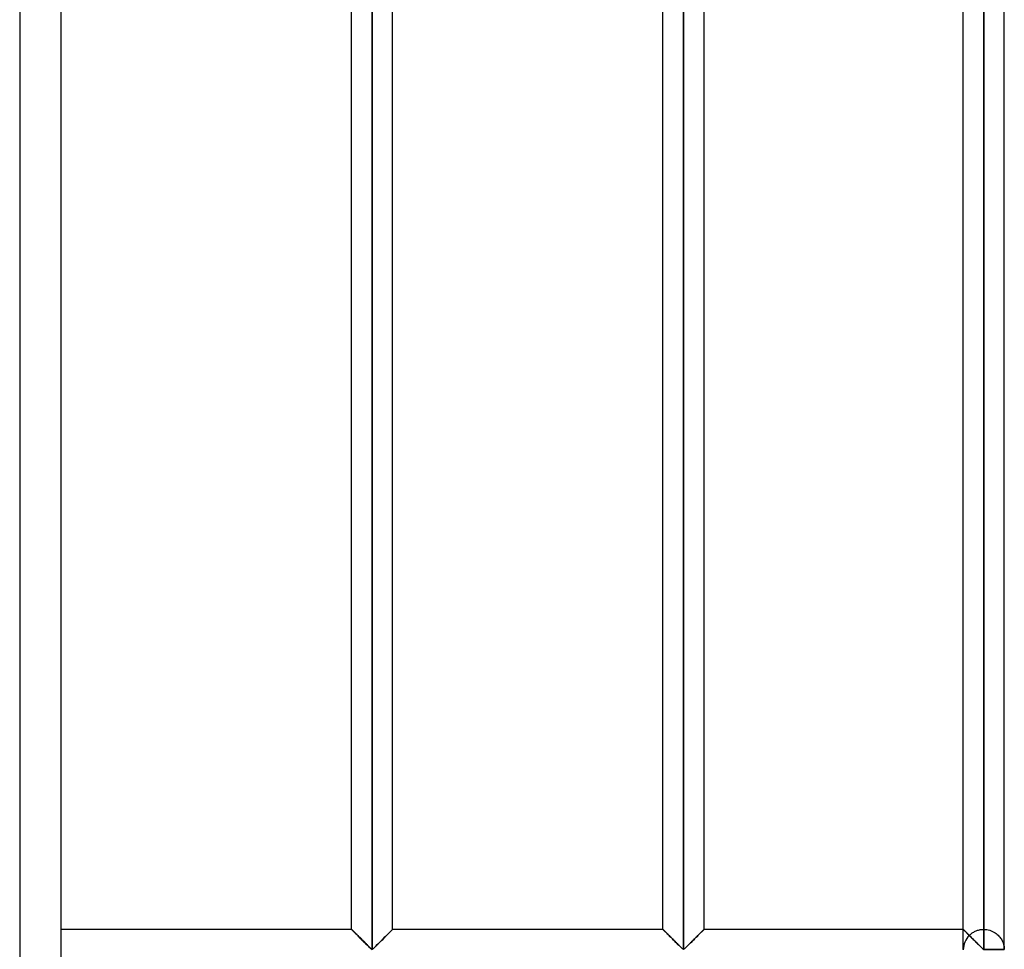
# Model space of a CAD drawing. Header units: millimetres. Extents: x -376 to 315, y -690 to 690.
# Tile 3 of 20: x 195 to 315, y -567 to -453. Entities that reach past the tile are written whole.
import ezdxf

# ---------------------------------------------------------------- set-up
doc = ezdxf.new("R2010")
doc.units = ezdxf.units.MM
doc.layers.add('MAIN-1', color=7, linetype='Continuous')
doc.layers.add('MAIN-2', color=7, linetype='Continuous')

msp = doc.modelspace()

# ---------------------------------------------------------------- linework, layer by layer
at = {"layer": 'MAIN-1'}
for p, q in [((200, 690), (200, -690)), ((237.95, -566.6), (237.95, -340.07)), ((275.9, -566.6), (275.9, -340.07)), ((312.5, -340.07), (312.5, -566.6)), ((315, -566.6), (315, -340.07)), ((235.45, -564.17), (235.45, -342.5)), ((240.45, -564.17), (240.45, -342.5)), ((273.4, -564.17), (273.4, -342.5)), ((278.4, -564.17), (278.4, -342.5)), ((310, -564.17), (310, -342.5)), ((235.45, -564.17), (200, -564.17)), ((235.46, -564.17), (235.45, -564.17)), ((235.47, -564.19), (235.46, -564.17)), ((235.49, -564.21), (235.47, -564.19)), ((235.53, -564.24), (235.49, -564.21)), ((235.57, -564.29), (235.53, -564.24)), ((235.62, -564.34), (235.57, -564.29)), ((235.68, -564.4), (235.62, -564.34)), ((235.75, -564.46), (235.68, -564.4)), ((235.82, -564.54), (235.75, -564.46)), ((235.9, -564.62), (235.82, -564.54)), ((235.98, -564.7), (235.9, -564.62)), ((236.07, -564.79), (235.98, -564.7)), ((236.16, -564.88), (236.07, -564.79)), ((236.25, -564.97), (236.16, -564.88)), ((236.35, -565.06), (236.25, -564.97)), ((236.44, -565.16), (236.35, -565.06)), ((236.54, -565.26), (236.44, -565.16)), ((239.51, -565.11), (239.41, -565.2)), ((239.6, -565.02), (239.51, -565.11)), ((239.69, -564.93), (239.6, -565.02)), ((239.78, -564.84), (239.69, -564.93)), ((239.86, -564.75), (239.78, -564.84)), ((239.94, -564.67), (239.86, -564.75)), ((240.02, -564.59), (239.94, -564.67)), ((240.1, -564.52), (240.02, -564.59)), ((240.17, -564.45), (240.1, -564.52)), ((240.23, -564.39), (240.17, -564.45)), ((240.29, -564.33), (240.23, -564.39)), ((240.34, -564.28), (240.29, -564.33)), ((240.38, -564.24), (240.34, -564.28)), ((240.41, -564.21), (240.38, -564.24)), ((240.43, -564.19), (240.41, -564.21)), ((240.44, -564.17), (240.43, -564.19)), ((240.45, -564.17), (240.44, -564.17)), ((273.4, -564.17), (240.45, -564.17)), ((273.41, -564.17), (273.4, -564.17)), ((273.42, -564.19), (273.41, -564.17)), ((273.44, -564.21), (273.42, -564.19)), ((273.47, -564.24), (273.44, -564.21)), ((273.51, -564.28), (273.47, -564.24)), ((273.56, -564.33), (273.51, -564.28)), ((273.62, -564.39), (273.56, -564.33)), ((273.68, -564.45), (273.62, -564.39)), ((273.75, -564.52), (273.68, -564.45)), ((273.83, -564.59), (273.75, -564.52)), ((273.91, -564.67), (273.83, -564.59)), ((273.99, -564.75), (273.91, -564.67)), ((274.07, -564.84), (273.99, -564.75)), ((274.16, -564.93), (274.07, -564.84)), ((274.25, -565.02), (274.16, -564.93)), ((274.34, -565.11), (274.25, -565.02)), ((274.44, -565.2), (274.34, -565.11)), ((277.46, -565.11), (277.36, -565.2)), ((277.55, -565.02), (277.46, -565.11)), ((277.64, -564.93), (277.55, -565.02)), ((277.73, -564.84), (277.64, -564.93)), ((277.81, -564.75), (277.73, -564.84)), ((277.89, -564.67), (277.81, -564.75)), ((277.97, -564.59), (277.89, -564.67)), ((278.05, -564.52), (277.97, -564.59)), ((278.12, -564.45), (278.05, -564.52)), ((278.18, -564.39), (278.12, -564.45)), ((278.24, -564.33), (278.18, -564.39)), ((278.29, -564.28), (278.24, -564.33)), ((278.33, -564.24), (278.29, -564.28)), ((278.36, -564.21), (278.33, -564.24)), ((278.38, -564.19), (278.36, -564.21)), ((278.39, -564.17), (278.38, -564.19)), ((278.4, -564.17), (278.39, -564.17)), ((310, -564.17), (278.4, -564.17)), ((310.01, -564.18), (310, -564.17)), ((310, -564.17), (310, -564.17)), ((310.02, -564.19), (310.01, -564.18)), ((310.04, -564.21), (310.02, -564.19)), ((310.07, -564.23), (310.04, -564.21)), ((310.09, -564.26), (310.07, -564.23)), ((310.13, -564.29), (310.09, -564.26)), ((310.16, -564.33), (310.13, -564.29)), ((310.2, -564.37), (310.16, -564.33)), ((310.25, -564.42), (310.2, -564.37)), ((310.3, -564.46), (310.25, -564.42)), ((310.35, -564.52), (310.3, -564.46)), ((310.41, -564.57), (310.35, -564.52)), ((310.47, -564.63), (310.41, -564.57)), ((310.53, -564.69), (310.47, -564.63)), ((310.59, -564.75), (310.53, -564.69)), ((310.65, -564.82), (310.59, -564.75)), ((310.72, -564.88), (310.65, -564.82)), ((310.78, -564.95), (310.72, -564.88)), ((310.85, -565.02), (310.78, -564.95)), ((310.92, -565.09), (310.85, -565.02)), ((310.99, -565.16), (310.92, -565.09)), ((311.06, -565.23), (310.99, -565.16)), ((236.64, -565.36), (236.54, -565.26)), ((236.74, -565.46), (236.64, -565.36)), ((236.84, -565.56), (236.74, -565.46)), ((236.94, -565.66), (236.84, -565.56)), ((237.05, -565.76), (236.94, -565.66)), ((237.14, -565.86), (237.05, -565.76)), ((237.24, -565.95), (237.14, -565.86)), ((237.34, -566.05), (237.24, -565.95)), ((237.43, -566.14), (237.34, -566.05)), ((237.52, -566.23), (237.43, -566.14)), ((237.61, -566.32), (237.52, -566.23)), ((237.69, -566.4), (237.61, -566.32)), ((238.28, -566.33), (238.2, -566.41)), ((238.36, -566.25), (238.28, -566.33)), ((238.45, -566.16), (238.36, -566.25)), ((238.54, -566.07), (238.45, -566.16)), ((238.63, -565.98), (238.54, -566.07)), ((238.73, -565.88), (238.63, -565.98)), ((238.82, -565.79), (238.73, -565.88)), ((238.92, -565.69), (238.82, -565.79)), ((239.02, -565.59), (238.92, -565.69)), ((239.12, -565.5), (239.02, -565.59)), ((239.22, -565.4), (239.12, -565.5)), ((239.31, -565.3), (239.22, -565.4)), ((239.41, -565.2), (239.31, -565.3)), ((274.54, -565.3), (274.44, -565.2)), ((274.63, -565.4), (274.54, -565.3)), ((274.73, -565.5), (274.63, -565.4)), ((274.83, -565.59), (274.73, -565.5)), ((274.93, -565.69), (274.83, -565.59)), ((275.03, -565.79), (274.93, -565.69)), ((275.12, -565.88), (275.03, -565.79)), ((275.22, -565.98), (275.12, -565.88)), ((275.31, -566.07), (275.22, -565.98)), ((275.4, -566.16), (275.31, -566.07)), ((275.49, -566.25), (275.4, -566.16)), ((275.57, -566.33), (275.49, -566.25)), ((275.65, -566.41), (275.57, -566.33)), ((276.23, -566.33), (276.15, -566.41)), ((276.31, -566.25), (276.23, -566.33)), ((276.4, -566.16), (276.31, -566.25)), ((276.49, -566.07), (276.4, -566.16)), ((276.58, -565.98), (276.49, -566.07)), ((276.68, -565.88), (276.58, -565.98)), ((276.77, -565.79), (276.68, -565.88)), ((276.87, -565.69), (276.77, -565.79)), ((276.97, -565.59), (276.87, -565.69)), ((277.07, -565.5), (276.97, -565.59)), ((277.17, -565.4), (277.07, -565.5)), ((277.26, -565.3), (277.17, -565.4)), ((277.36, -565.2), (277.26, -565.3)), ((311.14, -565.3), (311.06, -565.23)), ((311.21, -565.37), (311.14, -565.3)), ((311.28, -565.45), (311.21, -565.37)), ((311.36, -565.52), (311.28, -565.45)), ((311.43, -565.59), (311.36, -565.52)), ((311.5, -565.67), (311.43, -565.59)), ((311.58, -565.74), (311.5, -565.67)), ((311.65, -565.81), (311.58, -565.74)), ((311.72, -565.88), (311.65, -565.81)), ((311.79, -565.95), (311.72, -565.88)), ((311.86, -566.02), (311.79, -565.95)), ((311.93, -566.09), (311.86, -566.02)), ((312, -566.16), (311.93, -566.09)), ((312.06, -566.23), (312, -566.16)), ((312.13, -566.29), (312.06, -566.23)), ((312.19, -566.35), (312.13, -566.29)), ((312.25, -566.41), (312.19, -566.35)), ((237.77, -566.48), (237.69, -566.4)), ((237.85, -566.54), (237.77, -566.48)), ((237.95, -566.6), (237.85, -566.54)), ((238.05, -566.55), (237.95, -566.6)), ((238.12, -566.48), (238.05, -566.55)), ((238.2, -566.41), (238.12, -566.48)), ((275.73, -566.48), (275.65, -566.41)), ((275.8, -566.55), (275.73, -566.48)), ((275.9, -566.6), (275.8, -566.55)), ((276, -566.55), (275.9, -566.6)), ((276.07, -566.48), (276, -566.55)), ((276.15, -566.41), (276.07, -566.48)), ((312.31, -566.46), (312.25, -566.41)), ((312.36, -566.51), (312.31, -566.46)), ((312.42, -566.56), (312.36, -566.51)), ((312.5, -566.6), (312.42, -566.56)), ((312.5, -566.6), (312.5, -566.67)), ((315, -566.6), (312.5, -566.6))]:
    msp.add_line(p, q, dxfattribs=at)
at = {"layer": 'MAIN-2'}
for p, q in [((195, 685), (195, -685)), ((237.95, -566.6), (237.95, -340.07)), ((237.95, -340.07), (237.95, -566.6)), ((237.95, -340.07), (237.95, -566.6)), ((275.9, -566.6), (275.9, -340.07)), ((275.9, -340.07), (275.9, -566.6)), ((275.9, -340.07), (275.9, -566.6)), ((312.5, -566.6), (312.5, -340.07)), ((312.5, -342.5), (312.5, -564.17)), ((312.5, -342.5), (312.5, -564.17)), ((312.5, -564.17), (312.5, -342.5)), ((312.5, -342.5), (312.5, -564.17)), ((312.5, -564.17), (312.5, -342.5)), ((312.5, -342.5), (312.5, -564.17)), ((312.5, -564.17), (312.5, -342.5)), ((312.5, -342.5), (312.5, -564.17)), ((312.5, -564.17), (312.5, -342.5)), ((312.5, -342.5), (312.5, -564.17)), ((312.5, -564.17), (312.5, -342.5)), ((312.5, -342.5), (312.5, -564.17)), ((312.5, -564.17), (312.5, -342.5)), ((312.5, -342.5), (312.5, -564.17)), ((312.5, -564.17), (312.5, -342.5)), ((312.5, -342.5), (312.5, -564.17)), ((312.5, -564.17), (312.5, -342.5)), ((312.5, -342.5), (312.5, -564.17)), ((312.5, -564.17), (312.5, -342.5)), ((312.5, -342.5), (312.5, -564.17)), ((312.5, -564.17), (312.5, -342.5)), ((312.5, -342.5), (312.5, -564.17)), ((312.5, -564.17), (312.5, -342.5)), ((312.5, -342.5), (312.5, -564.17)), ((312.5, -564.17), (312.5, -342.5)), ((312.5, -342.5), (312.5, -564.17)), ((312.5, -564.17), (312.5, -342.5)), ((312.5, -342.5), (312.5, -564.17)), ((312.5, -564.17), (312.5, -342.5)), ((312.5, -342.5), (312.5, -564.17)), ((312.5, -564.17), (312.5, -342.5)), ((312.5, -342.5), (312.5, -564.17)), ((312.5, -564.17), (312.5, -342.5)), ((312.5, -342.5), (312.5, -564.17)), ((312.5, -564.17), (312.5, -342.5)), ((312.5, -342.5), (312.5, -564.17)), ((312.5, -564.17), (312.5, -342.5)), ((312.5, -342.5), (312.5, -564.17)), ((312.5, -564.17), (312.5, -342.5)), ((312.5, -342.5), (312.5, -564.17)), ((312.5, -564.17), (312.5, -342.5)), ((312.5, -342.5), (312.5, -564.17)), ((312.5, -564.17), (312.5, -342.5)), ((312.5, -342.5), (312.5, -564.17)), ((312.5, -564.17), (312.5, -342.5)), ((312.5, -342.5), (312.5, -564.17)), ((312.5, -564.17), (312.5, -342.5)), ((312.5, -564.17), (312.5, -342.5)), ((235.45, -564.17), (235.46, -564.17)), ((235.46, -564.18), (235.45, -564.17)), ((235.45, -564.17), (235.45, -564.17)), ((235.45, -564.17), (235.46, -564.18)), ((235.46, -564.17), (235.47, -564.19)), ((235.48, -564.19), (235.46, -564.18)), ((235.46, -564.18), (235.48, -564.19)), ((235.47, -564.19), (235.49, -564.21)), ((235.51, -564.22), (235.48, -564.19)), ((235.48, -564.19), (235.51, -564.22)), ((235.49, -564.21), (235.52, -564.24)), ((235.54, -564.26), (235.51, -564.22)), ((235.51, -564.22), (235.54, -564.26)), ((235.52, -564.24), (235.56, -564.28)), ((235.58, -564.3), (235.54, -564.26)), ((235.54, -564.26), (235.58, -564.3)), ((235.56, -564.28), (235.61, -564.33)), ((235.64, -564.35), (235.58, -564.3)), ((235.58, -564.3), (235.64, -564.35)), ((235.61, -564.33), (235.67, -564.39)), ((235.69, -564.41), (235.64, -564.35)), ((235.64, -564.35), (235.69, -564.41)), ((235.67, -564.39), (235.73, -564.45)), ((235.76, -564.47), (235.69, -564.41)), ((235.69, -564.41), (235.76, -564.47)), ((235.73, -564.45), (235.8, -564.52)), ((235.83, -564.54), (235.76, -564.47)), ((235.76, -564.47), (235.83, -564.54)), ((235.8, -564.52), (235.88, -564.59)), ((235.9, -564.62), (235.83, -564.54)), ((235.83, -564.54), (235.9, -564.62)), ((235.88, -564.59), (235.96, -564.67)), ((235.98, -564.7), (235.9, -564.62)), ((235.9, -564.62), (235.98, -564.7)), ((235.96, -564.67), (236.04, -564.75)), ((236.07, -564.78), (235.98, -564.7)), ((235.98, -564.7), (236.07, -564.78)), ((236.04, -564.75), (236.12, -564.84)), ((236.15, -564.87), (236.07, -564.78)), ((236.07, -564.78), (236.15, -564.87)), ((236.12, -564.84), (236.21, -564.93)), ((236.24, -564.95), (236.15, -564.87)), ((236.15, -564.87), (236.24, -564.95)), ((236.21, -564.93), (236.3, -565.02)), ((236.33, -565.04), (236.24, -564.95)), ((236.24, -564.95), (236.33, -565.04)), ((236.3, -565.02), (236.39, -565.11)), ((236.42, -565.13), (236.33, -565.04)), ((236.33, -565.04), (236.42, -565.13)), ((236.39, -565.11), (236.49, -565.2)), ((236.51, -565.23), (236.42, -565.13)), ((236.42, -565.13), (236.51, -565.23)), ((239.39, -565.23), (239.48, -565.13)), ((239.48, -565.13), (239.39, -565.23)), ((239.41, -565.2), (239.51, -565.11)), ((239.48, -565.13), (239.57, -565.04)), ((239.57, -565.04), (239.48, -565.13)), ((239.51, -565.11), (239.6, -565.02)), ((239.57, -565.04), (239.66, -564.95)), ((239.66, -564.95), (239.57, -565.04)), ((239.6, -565.02), (239.69, -564.93)), ((239.66, -564.95), (239.75, -564.87)), ((239.75, -564.87), (239.66, -564.95)), ((239.69, -564.93), (239.78, -564.84)), ((239.75, -564.87), (239.83, -564.78)), ((239.83, -564.78), (239.75, -564.87)), ((239.78, -564.84), (239.86, -564.75)), ((239.83, -564.78), (239.92, -564.7)), ((239.92, -564.7), (239.83, -564.78)), ((239.86, -564.75), (239.94, -564.67)), ((239.92, -564.7), (240, -564.62)), ((240, -564.62), (239.92, -564.7)), ((239.94, -564.67), (240.02, -564.59)), ((240, -564.62), (240.07, -564.54)), ((240.07, -564.54), (240, -564.62)), ((240.02, -564.59), (240.1, -564.52)), ((240.07, -564.54), (240.14, -564.47)), ((240.14, -564.47), (240.07, -564.54)), ((240.1, -564.52), (240.17, -564.45)), ((240.14, -564.47), (240.21, -564.41)), ((240.21, -564.41), (240.14, -564.47)), ((240.17, -564.45), (240.23, -564.39)), ((240.21, -564.41), (240.26, -564.35)), ((240.26, -564.35), (240.21, -564.41)), ((240.23, -564.39), (240.29, -564.33)), ((240.26, -564.35), (240.32, -564.3)), ((240.32, -564.3), (240.26, -564.35)), ((240.29, -564.33), (240.34, -564.28)), ((240.32, -564.3), (240.36, -564.26)), ((240.36, -564.26), (240.32, -564.3)), ((240.34, -564.28), (240.38, -564.24)), ((240.36, -564.26), (240.39, -564.22)), ((240.39, -564.22), (240.36, -564.26)), ((240.38, -564.24), (240.41, -564.21)), ((240.39, -564.22), (240.42, -564.19)), ((240.42, -564.19), (240.39, -564.22)), ((240.41, -564.21), (240.43, -564.19)), ((240.42, -564.19), (240.44, -564.18)), ((240.44, -564.18), (240.42, -564.19)), ((240.43, -564.19), (240.44, -564.17)), ((240.44, -564.18), (240.45, -564.17)), ((240.45, -564.17), (240.44, -564.18)), ((240.44, -564.17), (240.45, -564.17)), ((240.45, -564.17), (240.45, -564.17)), ((273.4, -564.17), (273.41, -564.17)), ((273.41, -564.18), (273.4, -564.17)), ((273.4, -564.17), (273.4, -564.17)), ((273.4, -564.17), (273.41, -564.18)), ((273.41, -564.17), (273.42, -564.19)), ((273.43, -564.19), (273.41, -564.18)), ((273.41, -564.18), (273.43, -564.19)), ((273.42, -564.19), (273.44, -564.21)), ((273.46, -564.22), (273.43, -564.19)), ((273.43, -564.19), (273.46, -564.22)), ((273.44, -564.21), (273.47, -564.24)), ((273.49, -564.26), (273.46, -564.22)), ((273.46, -564.22), (273.49, -564.26)), ((273.47, -564.24), (273.51, -564.28)), ((273.53, -564.3), (273.49, -564.26)), ((273.49, -564.26), (273.53, -564.3)), ((273.51, -564.28), (273.56, -564.33)), ((273.59, -564.35), (273.53, -564.3)), ((273.53, -564.3), (273.59, -564.35)), ((273.56, -564.33), (273.62, -564.39)), ((273.64, -564.41), (273.59, -564.35)), ((273.59, -564.35), (273.64, -564.41)), ((273.62, -564.39), (273.68, -564.45)), ((273.71, -564.47), (273.64, -564.41)), ((273.64, -564.41), (273.71, -564.47)), ((273.68, -564.45), (273.75, -564.52)), ((273.78, -564.54), (273.71, -564.47)), ((273.71, -564.47), (273.78, -564.54)), ((273.75, -564.52), (273.83, -564.59)), ((273.85, -564.62), (273.78, -564.54)), ((273.78, -564.54), (273.85, -564.62)), ((273.83, -564.59), (273.91, -564.67)), ((273.93, -564.7), (273.85, -564.62)), ((273.85, -564.62), (273.93, -564.7)), ((273.91, -564.67), (273.99, -564.75)), ((274.02, -564.78), (273.93, -564.7)), ((273.93, -564.7), (274.02, -564.78)), ((273.99, -564.75), (274.07, -564.84)), ((274.1, -564.87), (274.02, -564.78)), ((274.02, -564.78), (274.1, -564.87)), ((274.07, -564.84), (274.16, -564.93)), ((274.19, -564.95), (274.1, -564.87)), ((274.1, -564.87), (274.19, -564.95)), ((274.16, -564.93), (274.25, -565.02)), ((274.28, -565.04), (274.19, -564.95)), ((274.19, -564.95), (274.28, -565.04)), ((274.25, -565.02), (274.34, -565.11)), ((274.37, -565.13), (274.28, -565.04)), ((274.28, -565.04), (274.37, -565.13)), ((274.34, -565.11), (274.44, -565.2)), ((274.46, -565.23), (274.37, -565.13)), ((274.37, -565.13), (274.46, -565.23)), ((277.34, -565.23), (277.43, -565.13)), ((277.43, -565.13), (277.34, -565.23)), ((277.36, -565.2), (277.46, -565.11)), ((277.43, -565.13), (277.52, -565.04)), ((277.52, -565.04), (277.43, -565.13)), ((277.46, -565.11), (277.55, -565.02)), ((277.52, -565.04), (277.61, -564.95)), ((277.61, -564.95), (277.52, -565.04)), ((277.55, -565.02), (277.64, -564.93)), ((277.61, -564.95), (277.7, -564.87)), ((277.7, -564.87), (277.61, -564.95)), ((277.64, -564.93), (277.73, -564.84)), ((277.7, -564.87), (277.78, -564.78)), ((277.78, -564.78), (277.7, -564.87)), ((277.73, -564.84), (277.81, -564.75)), ((277.78, -564.78), (277.87, -564.7)), ((277.87, -564.7), (277.78, -564.78)), ((277.81, -564.75), (277.89, -564.67)), ((277.87, -564.7), (277.95, -564.62)), ((277.95, -564.62), (277.87, -564.7)), ((277.89, -564.67), (277.97, -564.59)), ((277.95, -564.62), (278.02, -564.54)), ((278.02, -564.54), (277.95, -564.62)), ((277.97, -564.59), (278.05, -564.52)), ((278.02, -564.54), (278.09, -564.47)), ((278.09, -564.47), (278.02, -564.54)), ((278.05, -564.52), (278.12, -564.45)), ((278.09, -564.47), (278.16, -564.41)), ((278.16, -564.41), (278.09, -564.47)), ((278.12, -564.45), (278.18, -564.39)), ((278.16, -564.41), (278.21, -564.35)), ((278.21, -564.35), (278.16, -564.41)), ((278.18, -564.39), (278.24, -564.33)), ((278.21, -564.35), (278.27, -564.3)), ((278.27, -564.3), (278.21, -564.35)), ((278.24, -564.33), (278.29, -564.28)), ((278.27, -564.3), (278.31, -564.26)), ((278.31, -564.26), (278.27, -564.3)), ((278.29, -564.28), (278.33, -564.24)), ((278.31, -564.26), (278.34, -564.22)), ((278.34, -564.22), (278.31, -564.26)), ((278.33, -564.24), (278.36, -564.21)), ((278.34, -564.22), (278.37, -564.19)), ((278.37, -564.19), (278.34, -564.22)), ((278.36, -564.21), (278.38, -564.19)), ((278.37, -564.19), (278.39, -564.18)), ((278.39, -564.18), (278.37, -564.19)), ((278.38, -564.19), (278.39, -564.17)), ((278.39, -564.18), (278.4, -564.17)), ((278.4, -564.17), (278.39, -564.18)), ((278.39, -564.17), (278.4, -564.17)), ((278.4, -564.17), (278.4, -564.17)), ((310.01, -564.18), (310, -564.17)), ((310, -564.17), (310, -564.17)), ((310, -564.17), (310.01, -564.18)), ((310, -564.17), (310, -564.17)), ((310, -564.17), (310.01, -564.18)), ((310, -566.6), (310, -564.17)), ((310.04, -564.2), (310.01, -564.18)), ((310.01, -564.18), (310.03, -564.2)), ((310.01, -564.18), (310.03, -564.19)), ((310.03, -564.19), (310.05, -564.21)), ((310.03, -564.2), (310.06, -564.23)), ((310.07, -564.24), (310.04, -564.2)), ((310.05, -564.21), (310.08, -564.24)), ((310.06, -564.23), (310.11, -564.27)), ((310.11, -564.28), (310.07, -564.24)), ((310.08, -564.24), (310.11, -564.27)), ((310.11, -564.27), (310.16, -564.32)), ((310.11, -564.27), (310.14, -564.31)), ((310.17, -564.33), (310.11, -564.28)), ((310.14, -564.31), (310.19, -564.35)), ((310.16, -564.32), (310.22, -564.38)), ((310.23, -564.39), (310.17, -564.33)), ((310.19, -564.35), (310.23, -564.4)), ((310.22, -564.38), (310.29, -564.45)), ((310.3, -564.46), (310.23, -564.39)), ((310.23, -564.4), (310.29, -564.45)), ((310.29, -564.45), (310.36, -564.53)), ((310.29, -564.45), (310.34, -564.51)), ((310.38, -564.54), (310.3, -564.46)), ((310.34, -564.51), (310.4, -564.57)), ((310.36, -564.53), (310.44, -564.61)), ((310.46, -564.62), (310.38, -564.54)), ((310.4, -564.57), (310.46, -564.63)), ((310.44, -564.61), (310.53, -564.7)), ((310.55, -564.71), (310.46, -564.62)), ((310.46, -564.63), (310.53, -564.69)), ((310.53, -564.69), (310.59, -564.76)), ((310.53, -564.7), (310.62, -564.79)), ((310.64, -564.8), (310.55, -564.71)), ((310.59, -564.76), (310.66, -564.83)), ((310.62, -564.79), (310.72, -564.88)), ((310.73, -564.9), (310.64, -564.8)), ((310.66, -564.83), (310.73, -564.9)), ((310.72, -564.88), (310.81, -564.98)), ((310.73, -564.9), (310.8, -564.84)), ((310.8, -564.84), (310.87, -564.77)), ((310.81, -564.98), (310.91, -565.08)), ((310.87, -564.77), (310.94, -564.71)), ((310.91, -565.08), (311.01, -565.18)), ((310.94, -564.71), (311.02, -564.65)), ((311.01, -565.18), (311.12, -565.28)), ((311.02, -564.65), (311.1, -564.6)), ((311.1, -564.6), (311.18, -564.54)), ((311.18, -564.54), (311.27, -564.49)), ((311.27, -564.49), (311.36, -564.44)), ((311.36, -564.44), (311.45, -564.4)), ((311.45, -564.4), (311.55, -564.35)), ((311.55, -564.35), (311.65, -564.32)), ((311.65, -564.32), (311.75, -564.28)), ((311.75, -564.28), (311.85, -564.25)), ((311.85, -564.25), (311.96, -564.23)), ((311.96, -564.23), (312.07, -564.2)), ((312.07, -564.2), (312.17, -564.19)), ((312.17, -564.19), (312.28, -564.18)), ((312.28, -564.18), (312.39, -564.17)), ((312.39, -564.17), (312.5, -564.17)), ((312.5, -564.17), (312.69, -564.17)), ((312.69, -564.17), (312.87, -564.19)), ((312.87, -564.19), (313.05, -564.23)), ((313.05, -564.23), (313.23, -564.28)), ((313.23, -564.28), (313.4, -564.33)), ((313.4, -564.33), (313.57, -564.41)), ((313.57, -564.41), (313.72, -564.49)), ((313.72, -564.49), (313.87, -564.58)), ((313.87, -564.58), (314.01, -564.67)), ((314.01, -564.67), (314.13, -564.77)), ((314.13, -564.77), (314.25, -564.88)), ((314.25, -564.88), (314.35, -564.99)), ((314.35, -564.99), (314.45, -565.1)), ((314.45, -565.1), (314.54, -565.22)), ((236.49, -565.2), (236.59, -565.3)), ((236.61, -565.32), (236.51, -565.23)), ((236.51, -565.23), (236.61, -565.32)), ((236.59, -565.3), (236.68, -565.4)), ((236.7, -565.42), (236.61, -565.32)), ((236.61, -565.32), (236.7, -565.42)), ((236.68, -565.4), (236.78, -565.5)), ((236.8, -565.52), (236.7, -565.42)), ((236.7, -565.42), (236.8, -565.52)), ((236.78, -565.5), (236.88, -565.59)), ((236.9, -565.61), (236.8, -565.52)), ((236.8, -565.52), (236.9, -565.61)), ((236.88, -565.59), (236.98, -565.69)), ((236.99, -565.71), (236.9, -565.61)), ((236.9, -565.61), (236.99, -565.71)), ((236.98, -565.69), (237.08, -565.79)), ((237.09, -565.8), (236.99, -565.71)), ((236.99, -565.71), (237.09, -565.8)), ((237.08, -565.79), (237.17, -565.88)), ((237.18, -565.9), (237.09, -565.8)), ((237.09, -565.8), (237.18, -565.9)), ((237.17, -565.88), (237.27, -565.98)), ((237.28, -565.99), (237.18, -565.9)), ((237.18, -565.9), (237.28, -565.99)), ((237.27, -565.98), (237.36, -566.07)), ((237.37, -566.08), (237.28, -565.99)), ((237.28, -565.99), (237.37, -566.08)), ((237.36, -566.07), (237.45, -566.16)), ((237.46, -566.17), (237.37, -566.08)), ((237.37, -566.08), (237.46, -566.17)), ((237.45, -566.16), (237.54, -566.25)), ((237.54, -566.25), (237.46, -566.17)), ((237.46, -566.17), (237.54, -566.25)), ((237.54, -566.25), (237.62, -566.33)), ((237.62, -566.33), (237.54, -566.25)), ((237.54, -566.25), (237.62, -566.33)), ((237.62, -566.33), (237.7, -566.41)), ((237.7, -566.41), (237.62, -566.33)), ((237.62, -566.33), (237.7, -566.41)), ((238.2, -566.41), (238.28, -566.33)), ((238.28, -566.33), (238.2, -566.41)), ((238.2, -566.41), (238.28, -566.33)), ((238.28, -566.33), (238.36, -566.25)), ((238.36, -566.25), (238.28, -566.33)), ((238.28, -566.33), (238.36, -566.25)), ((238.36, -566.25), (238.45, -566.16)), ((238.36, -566.25), (238.44, -566.17)), ((238.44, -566.17), (238.36, -566.25)), ((238.44, -566.17), (238.53, -566.08)), ((238.53, -566.08), (238.44, -566.17)), ((238.45, -566.16), (238.54, -566.07)), ((238.53, -566.08), (238.62, -565.99)), ((238.62, -565.99), (238.53, -566.08)), ((238.54, -566.07), (238.63, -565.98)), ((238.62, -565.99), (238.72, -565.9)), ((238.72, -565.9), (238.62, -565.99)), ((238.63, -565.98), (238.73, -565.88)), ((238.72, -565.9), (238.81, -565.8)), ((238.81, -565.8), (238.72, -565.9)), ((238.73, -565.88), (238.82, -565.79)), ((238.81, -565.8), (238.91, -565.71)), ((238.91, -565.71), (238.81, -565.8)), ((238.82, -565.79), (238.92, -565.69)), ((238.91, -565.71), (239, -565.61)), ((239, -565.61), (238.91, -565.71)), ((238.92, -565.69), (239.02, -565.59)), ((239, -565.61), (239.1, -565.52)), ((239.1, -565.52), (239, -565.61)), ((239.02, -565.59), (239.12, -565.5)), ((239.1, -565.52), (239.2, -565.42)), ((239.2, -565.42), (239.1, -565.52)), ((239.12, -565.5), (239.22, -565.4)), ((239.2, -565.42), (239.29, -565.32)), ((239.29, -565.32), (239.2, -565.42)), ((239.22, -565.4), (239.31, -565.3)), ((239.29, -565.32), (239.39, -565.23)), ((239.39, -565.23), (239.29, -565.32)), ((239.31, -565.3), (239.41, -565.2)), ((274.44, -565.2), (274.54, -565.3)), ((274.56, -565.32), (274.46, -565.23)), ((274.46, -565.23), (274.56, -565.32)), ((274.54, -565.3), (274.63, -565.4)), ((274.65, -565.42), (274.56, -565.32)), ((274.56, -565.32), (274.65, -565.42)), ((274.63, -565.4), (274.73, -565.5)), ((274.75, -565.52), (274.65, -565.42)), ((274.65, -565.42), (274.75, -565.52)), ((274.73, -565.5), (274.83, -565.59)), ((274.85, -565.61), (274.75, -565.52)), ((274.75, -565.52), (274.85, -565.61)), ((274.83, -565.59), (274.93, -565.69)), ((274.94, -565.71), (274.85, -565.61)), ((274.85, -565.61), (274.94, -565.71)), ((274.93, -565.69), (275.03, -565.79)), ((275.04, -565.8), (274.94, -565.71)), ((274.94, -565.71), (275.04, -565.8)), ((275.03, -565.79), (275.12, -565.88)), ((275.13, -565.9), (275.04, -565.8)), ((275.04, -565.8), (275.13, -565.9)), ((275.12, -565.88), (275.22, -565.98)), ((275.23, -565.99), (275.13, -565.9)), ((275.13, -565.9), (275.23, -565.99)), ((275.22, -565.98), (275.31, -566.07)), ((275.32, -566.08), (275.23, -565.99)), ((275.23, -565.99), (275.32, -566.08)), ((275.31, -566.07), (275.4, -566.16)), ((275.41, -566.17), (275.32, -566.08)), ((275.32, -566.08), (275.41, -566.17)), ((275.4, -566.16), (275.49, -566.25)), ((275.49, -566.25), (275.41, -566.17)), ((275.41, -566.17), (275.49, -566.25)), ((275.49, -566.25), (275.57, -566.33)), ((275.57, -566.33), (275.49, -566.25)), ((275.49, -566.25), (275.57, -566.33)), ((275.57, -566.33), (275.65, -566.41)), ((275.65, -566.41), (275.57, -566.33)), ((275.57, -566.33), (275.65, -566.41)), ((276.15, -566.41), (276.23, -566.33)), ((276.23, -566.33), (276.15, -566.41)), ((276.15, -566.41), (276.23, -566.33)), ((276.23, -566.33), (276.31, -566.25)), ((276.31, -566.25), (276.23, -566.33)), ((276.23, -566.33), (276.31, -566.25)), ((276.31, -566.25), (276.4, -566.16)), ((276.31, -566.25), (276.39, -566.17)), ((276.39, -566.17), (276.31, -566.25)), ((276.39, -566.17), (276.48, -566.08)), ((276.48, -566.08), (276.39, -566.17)), ((276.4, -566.16), (276.49, -566.07)), ((276.48, -566.08), (276.57, -565.99)), ((276.57, -565.99), (276.48, -566.08)), ((276.49, -566.07), (276.58, -565.98)), ((276.57, -565.99), (276.67, -565.9)), ((276.67, -565.9), (276.57, -565.99)), ((276.58, -565.98), (276.68, -565.88)), ((276.67, -565.9), (276.76, -565.8)), ((276.76, -565.8), (276.67, -565.9)), ((276.68, -565.88), (276.77, -565.79)), ((276.76, -565.8), (276.86, -565.71)), ((276.86, -565.71), (276.76, -565.8)), ((276.77, -565.79), (276.87, -565.69)), ((276.86, -565.71), (276.95, -565.61)), ((276.95, -565.61), (276.86, -565.71)), ((276.87, -565.69), (276.97, -565.59)), ((276.95, -565.61), (277.05, -565.52)), ((277.05, -565.52), (276.95, -565.61)), ((276.97, -565.59), (277.07, -565.5)), ((277.05, -565.52), (277.15, -565.42)), ((277.15, -565.42), (277.05, -565.52)), ((277.07, -565.5), (277.17, -565.4)), ((277.15, -565.42), (277.24, -565.32)), ((277.24, -565.32), (277.15, -565.42)), ((277.17, -565.4), (277.26, -565.3)), ((277.24, -565.32), (277.34, -565.23)), ((277.34, -565.23), (277.24, -565.32)), ((277.26, -565.3), (277.36, -565.2)), ((311.12, -565.28), (311.22, -565.39)), ((311.22, -565.39), (311.33, -565.49)), ((311.33, -565.49), (311.44, -565.6)), ((311.44, -565.6), (311.54, -565.71)), ((311.54, -565.71), (311.65, -565.81)), ((311.65, -565.81), (311.75, -565.91)), ((311.75, -565.91), (311.85, -566.02)), ((311.85, -566.02), (311.95, -566.11)), ((311.95, -566.11), (312.05, -566.21)), ((312.05, -566.21), (312.14, -566.3)), ((312.14, -566.3), (312.23, -566.39)), ((312.23, -566.39), (312.31, -566.47)), ((314.54, -565.22), (314.61, -565.33)), ((314.61, -565.33), (314.69, -565.45)), ((314.69, -565.45), (314.75, -565.57)), ((314.75, -565.57), (314.8, -565.69)), ((314.8, -565.69), (314.85, -565.81)), ((314.85, -565.81), (314.89, -565.93)), ((314.89, -565.93), (314.92, -566.04)), ((314.92, -566.04), (314.95, -566.15)), ((314.95, -566.15), (314.97, -566.26)), ((314.97, -566.26), (314.98, -566.36)), ((314.98, -566.36), (314.99, -566.45)), ((237.7, -566.41), (237.78, -566.48)), ((237.78, -566.48), (237.7, -566.41)), ((237.7, -566.41), (237.78, -566.48)), ((237.78, -566.48), (237.85, -566.55)), ((237.85, -566.55), (237.78, -566.48)), ((237.78, -566.48), (237.85, -566.55)), ((237.85, -566.55), (237.95, -566.6)), ((237.95, -566.6), (237.85, -566.55)), ((237.85, -566.55), (237.95, -566.6)), ((237.95, -566.6), (238.05, -566.55)), ((238.05, -566.55), (237.95, -566.6)), ((237.95, -566.6), (238.05, -566.55)), ((238.05, -566.55), (238.12, -566.48)), ((238.12, -566.48), (238.05, -566.55)), ((238.05, -566.55), (238.12, -566.48)), ((238.12, -566.48), (238.2, -566.41)), ((238.2, -566.41), (238.12, -566.48)), ((238.12, -566.48), (238.2, -566.41)), ((275.65, -566.41), (275.73, -566.48)), ((275.73, -566.48), (275.65, -566.41)), ((275.65, -566.41), (275.73, -566.48)), ((275.73, -566.48), (275.8, -566.55)), ((275.8, -566.55), (275.73, -566.48)), ((275.73, -566.48), (275.8, -566.55)), ((275.8, -566.55), (275.9, -566.6)), ((275.9, -566.6), (275.8, -566.55)), ((275.8, -566.55), (275.9, -566.6)), ((275.9, -566.6), (276, -566.55)), ((276, -566.55), (275.9, -566.6)), ((275.9, -566.6), (276, -566.55)), ((276, -566.55), (276.07, -566.48)), ((276.07, -566.48), (276, -566.55)), ((276, -566.55), (276.07, -566.48)), ((276.07, -566.48), (276.15, -566.41)), ((276.15, -566.41), (276.07, -566.48)), ((276.07, -566.48), (276.15, -566.41)), ((312.31, -566.47), (312.4, -566.54)), ((312.4, -566.54), (312.5, -566.6)), ((312.5, -566.67), (312.5, -566.6)), ((312.5, -566.6), (315, -566.6)), ((314.99, -566.45), (315, -566.53)), ((315, -566.53), (315, -566.6))]:
    msp.add_line(p, q, dxfattribs=at)
msp.add_ellipse((312.5, -566.67), major_axis=(-2.5, 0), ratio=1, start_param=-0.785798, end_param=0, dxfattribs=at)

doc.saveas('drawing.dxf')
